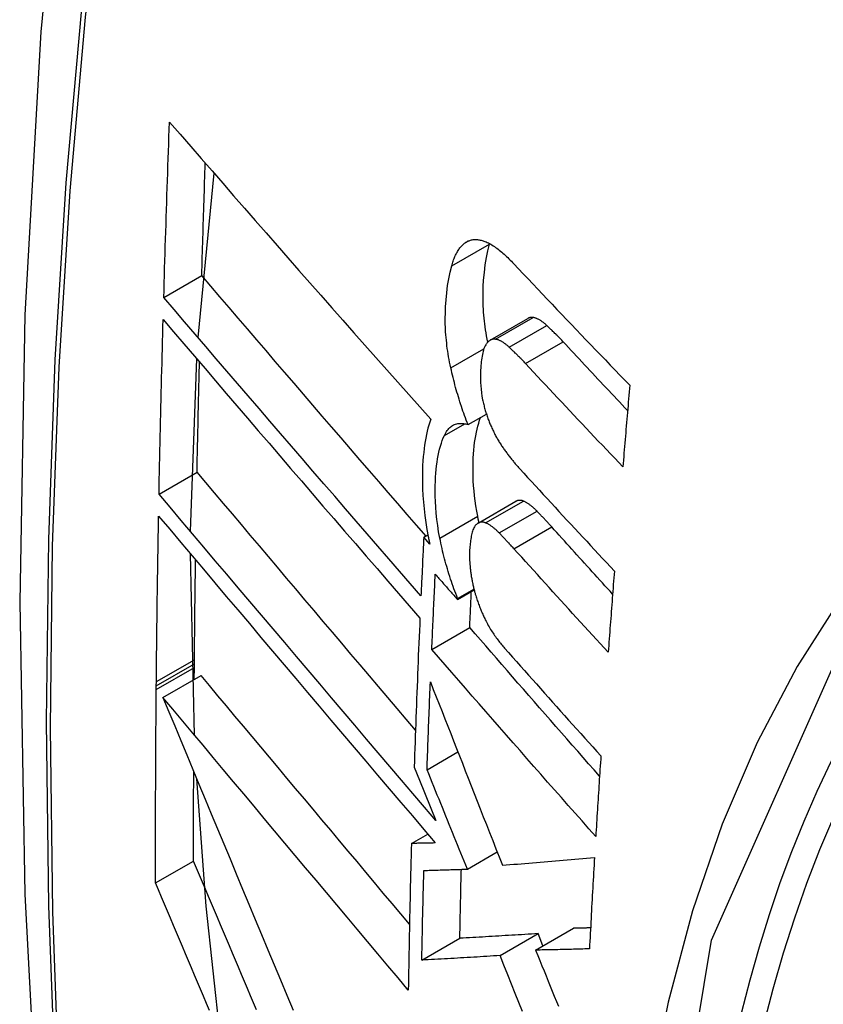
# Model space of a CAD drawing. Header units: inches. Extents: x 581 to 683, y 228 to 312.
# Tile 45 of 104: x 628.144 to 628.269, y 282.741 to 282.893. Entities that reach past the tile are written whole.
import ezdxf

# ---------------------------------------------------------------- set-up
doc = ezdxf.new("R2010")
doc.units = ezdxf.units.IN
doc.header["$MEASUREMENT"] = 0
doc.layers.add('Visible Edges(ANSI)', color=7, linetype='Continuous', lineweight=25)
doc.layers.add('Visible Tangent Edges(ANSI)', color=7, linetype='Continuous', lineweight=25)

msp = doc.modelspace()

# ---------------------------------------------------------------- linework, layer by layer
at = {"layer": 'Visible Edges(ANSI)'}
for p, q in [((628.17189, 282.844), (628.17436, 282.86946)), ((628.21702, 282.85846), (628.21705, 282.85856)), ((628.16657, 282.85021), (628.17246, 282.8536)), ((628.21712, 282.84358), (628.22296, 282.84695)), ((628.17072, 282.81397), (628.17167, 282.84069)), ((628.21372, 282.8305), (628.21656, 282.83214)), ((628.16584, 282.81974), (628.17173, 282.82314)), ((628.21527, 282.81525), (628.22113, 282.81862)), ((628.20685, 282.81304), (628.20749, 282.81341)), ((628.20778, 282.81197), (628.20685, 282.81304)), ((628.17132, 282.7824), (628.1707, 282.81049)), ((628.21208, 282.8034), (628.21466, 282.80488)), ((628.21209, 282.80357), (628.21462, 282.80503)), ((628.21208, 282.8034), (628.21209, 282.80357)), ((628.2081, 282.79566), (628.21397, 282.79905)), ((628.17131, 282.79341), (628.17132, 282.79407)), ((628.17131, 282.79285), (628.17131, 282.79341)), ((628.16644, 282.78822), (628.17234, 282.79162)), ((628.17129, 282.79102), (628.17131, 282.79285)), ((628.16541, 282.79002), (628.16542, 282.79068)), ((628.16541, 282.78945), (628.16541, 282.79002)), ((628.20736, 282.77703), (628.21214, 282.77978)), ((628.20536, 282.77744), (628.20619, 282.77541)), ((628.20619, 282.77541), (628.20873, 282.76915)), ((628.20494, 282.7656), (628.20747, 282.76705)), ((628.21361, 282.76162), (628.21823, 282.76428)), ((628.16531, 282.75948), (628.1712, 282.76288)), ((628.22418, 282.74907), (628.23007, 282.75246)), ((628.20655, 282.74752), (628.21244, 282.75091)), ((628.21867, 282.74823), (628.22456, 282.75162)), ((628.22532, 282.74972), (628.22456, 282.75162))]:
    msp.add_line(p, q, dxfattribs=at)
at = {"layer": 'Visible Edges(ANSI)', "flags": 128}
for points in [[(628.19827, 283.13552), (628.18543, 283.09741), (628.17438, 283.05818), (628.16508, 283.01789), (628.15753, 282.97662), (628.15169, 282.93443), (628.14754, 282.89138), (628.14507, 282.84754), (628.14425, 282.80297), (628.14506, 282.75772), (628.14749, 282.71187), (628.15151, 282.66547), (628.15711, 282.6186), (628.16425, 282.57131), (628.17293, 282.52367), (628.18312, 282.47576), (628.1948, 282.42764)], [(628.16657, 282.85021), (628.16661, 282.85135), (628.16664, 282.85248), (628.16667, 282.85361), (628.16671, 282.85474), (628.16674, 282.85587), (628.16678, 282.857), (628.16681, 282.85813), (628.16685, 282.85926), (628.16688, 282.86039), (628.16692, 282.86153), (628.16696, 282.86266), (628.16699, 282.86379), (628.16703, 282.86492), (628.16707, 282.86606), (628.1671, 282.86719), (628.16714, 282.86832), (628.16718, 282.86945), (628.16722, 282.87059), (628.16726, 282.87172), (628.1673, 282.87285), (628.16734, 282.87399), (628.16738, 282.87512), (628.16742, 282.87626), (628.16746, 282.87739)], [(628.16746, 282.87739), (628.1691, 282.87551), (628.17074, 282.87361), (628.17239, 282.87172), (628.17405, 282.86981), (628.17571, 282.8679), (628.17738, 282.86598), (628.17906, 282.86406), (628.18074, 282.86214), (628.18243, 282.86021), (628.18412, 282.85828), (628.18581, 282.85635), (628.18751, 282.85441), (628.1892, 282.85248), (628.19091, 282.85055), (628.19261, 282.84861), (628.19431, 282.84668), (628.19602, 282.84475), (628.19772, 282.84282), (628.19943, 282.8409), (628.20113, 282.83898), (628.20283, 282.83706), (628.20453, 282.83515), (628.20623, 282.83324), (628.20793, 282.83134)], [(628.17246, 282.8536), (628.17248, 282.85433), (628.1725, 282.85505), (628.17252, 282.85578), (628.17254, 282.8565), (628.17256, 282.85723), (628.17259, 282.85795), (628.17261, 282.85868), (628.17263, 282.8594), (628.17265, 282.86013), (628.17267, 282.86086), (628.1727, 282.86158), (628.17272, 282.86231), (628.17274, 282.86303), (628.17276, 282.86376), (628.17279, 282.86448), (628.17281, 282.86521), (628.17283, 282.86593), (628.17286, 282.86666), (628.17288, 282.86739), (628.1729, 282.86811), (628.17293, 282.86884), (628.17295, 282.86957), (628.17297, 282.87029), (628.173, 282.87102)], [(628.21315, 282.85861), (628.21326, 282.8587), (628.21338, 282.85877), (628.2135, 282.85884), (628.21362, 282.85891), (628.21374, 282.85896), (628.21386, 282.85901), (628.21399, 282.85906), (628.21411, 282.85909), (628.21424, 282.85913), (628.21437, 282.85915), (628.2145, 282.85917), (628.21464, 282.85918), (628.21477, 282.85919), (628.21491, 282.85919), (628.21504, 282.85918), (628.21518, 282.85917), (628.21532, 282.85915), (628.21546, 282.85913), (628.2156, 282.8591), (628.21575, 282.85907), (628.21589, 282.85903), (628.21603, 282.85899), (628.21618, 282.85894), (628.21632, 282.85889)], [(628.21632, 282.85889), (628.2165, 282.85882), (628.21668, 282.85874), (628.21687, 282.85865), (628.21705, 282.85855), (628.21724, 282.85845), (628.21742, 282.85834), (628.21761, 282.85822), (628.21779, 282.8581), (628.21798, 282.85797), (628.21817, 282.85783), (628.21836, 282.85769), (628.21855, 282.85755), (628.21874, 282.85739), (628.21893, 282.85724), (628.21912, 282.85707), (628.2193, 282.85691), (628.21949, 282.85673), (628.21968, 282.85656), (628.21987, 282.85638), (628.22005, 282.8562), (628.22024, 282.85601), (628.22043, 282.85582), (628.22061, 282.85563), (628.22079, 282.85544)], [(628.21118, 282.85509), (628.21123, 282.85529), (628.21129, 282.85549), (628.21135, 282.85568), (628.21142, 282.85586), (628.21148, 282.85605), (628.21155, 282.85623), (628.21162, 282.8564), (628.21169, 282.85657), (628.21177, 282.85674), (628.21185, 282.8569), (628.21192, 282.85705), (628.21201, 282.8572), (628.21209, 282.85735), (628.21217, 282.85749), (628.21226, 282.85763), (628.21235, 282.85776), (628.21244, 282.85788), (628.21254, 282.858), (628.21263, 282.85812), (628.21273, 282.85823), (628.21283, 282.85833), (628.21294, 282.85843), (628.21304, 282.85852), (628.21315, 282.85861)], [(628.21676, 282.84329), (628.21667, 282.84377), (628.21658, 282.84424), (628.2165, 282.84471), (628.21643, 282.84517), (628.21636, 282.84564), (628.2163, 282.8461), (628.21624, 282.84656), (628.21619, 282.84702), (628.21615, 282.84748), (628.21612, 282.84794), (628.21609, 282.8484), (628.21606, 282.84885), (628.21605, 282.8493), (628.21603, 282.84974), (628.21603, 282.85018), (628.21603, 282.85061), (628.21604, 282.85112), (628.21607, 282.85189), (628.21613, 282.85291), (628.21624, 282.8541), (628.21638, 282.85526), (628.21655, 282.85638), (628.21677, 282.85745), (628.21702, 282.85846)], [(628.21104, 282.83932), (628.21095, 282.83975), (628.21086, 282.84018), (628.21078, 282.84061), (628.2107, 282.84103), (628.21063, 282.84146), (628.21056, 282.84188), (628.2105, 282.84231), (628.21045, 282.84273), (628.2104, 282.84315), (628.21035, 282.84358), (628.21031, 282.844), (628.21028, 282.84441), (628.21024, 282.84489), (628.21021, 282.84548), (628.21019, 282.84616), (628.21019, 282.84695), (628.2102, 282.84782), (628.21024, 282.84878), (628.21031, 282.84982), (628.21041, 282.85094), (628.21055, 282.85205), (628.21073, 282.85311), (628.21093, 282.85413), (628.21118, 282.85509)], [(628.22079, 282.85544), (628.22153, 282.85465), (628.22227, 282.85387), (628.22301, 282.85308), (628.22376, 282.8523), (628.2245, 282.85151), (628.22524, 282.85073), (628.22599, 282.84994), (628.22673, 282.84915), (628.22748, 282.84837), (628.22822, 282.84758), (628.22897, 282.8468), (628.22972, 282.84601), (628.23047, 282.84523), (628.23122, 282.84444), (628.23197, 282.84366), (628.23273, 282.84287), (628.23348, 282.84209), (628.23423, 282.8413), (628.23499, 282.84052), (628.23574, 282.83974), (628.2365, 282.83895), (628.23725, 282.83817), (628.23801, 282.83739), (628.23877, 282.83661)], [(628.2072, 282.81324), (628.20574, 282.81492), (628.20428, 282.8166), (628.20282, 282.81829), (628.20135, 282.81998), (628.19989, 282.82167), (628.19843, 282.82336), (628.19696, 282.82506), (628.1955, 282.82676), (628.19404, 282.82845), (628.19258, 282.83015), (628.19112, 282.83184), (628.18966, 282.83354), (628.1882, 282.83523), (628.18675, 282.83692), (628.1853, 282.83861), (628.18385, 282.8403), (628.18241, 282.84198), (628.18097, 282.84365), (628.17954, 282.84533), (628.17811, 282.84699), (628.17669, 282.84866), (628.17527, 282.85031), (628.17386, 282.85196), (628.17246, 282.8536)], [(628.20642, 282.80399), (628.20476, 282.8059), (628.20309, 282.80781), (628.20142, 282.80973), (628.19975, 282.81166), (628.19808, 282.81359), (628.1964, 282.81552), (628.19473, 282.81746), (628.19305, 282.8194), (628.19137, 282.82134), (628.18969, 282.82329), (628.18801, 282.82523), (628.18634, 282.82718), (628.18467, 282.82912), (628.183, 282.83106), (628.18133, 282.833), (628.17967, 282.83494), (628.17801, 282.83687), (628.17635, 282.83879), (628.17471, 282.84072), (628.17307, 282.84263), (628.17143, 282.84454), (628.1698, 282.84644), (628.16818, 282.84833), (628.16657, 282.85021)], [(628.16584, 282.81974), (628.16586, 282.82087), (628.16588, 282.82199), (628.16591, 282.82312), (628.16593, 282.82424), (628.16595, 282.82537), (628.16598, 282.82649), (628.166, 282.82762), (628.16603, 282.82874), (628.16605, 282.82987), (628.16608, 282.831), (628.1661, 282.83212), (628.16613, 282.83325), (628.16616, 282.83437), (628.16618, 282.8355), (628.16621, 282.83663), (628.16624, 282.83776), (628.16627, 282.83888), (628.1663, 282.84001), (628.16633, 282.84114), (628.16636, 282.84226), (628.16639, 282.84339), (628.16642, 282.84452), (628.16645, 282.84565), (628.16648, 282.84678)], [(628.16648, 282.84678), (628.16809, 282.84489), (628.1697, 282.843), (628.17133, 282.8411), (628.17296, 282.83919), (628.1746, 282.83727), (628.17624, 282.83535), (628.1779, 282.83342), (628.17955, 282.83149), (628.18121, 282.82955), (628.18288, 282.82761), (628.18455, 282.82567), (628.18622, 282.82372), (628.18789, 282.82178), (628.18956, 282.81983), (628.19124, 282.81789), (628.19292, 282.81594), (628.19459, 282.814), (628.19627, 282.81206), (628.19794, 282.81012), (628.19961, 282.80819), (628.20128, 282.80626), (628.20294, 282.80434), (628.20461, 282.80243), (628.20626, 282.80052)], [(628.22382, 282.8471), (628.22378, 282.8471), (628.22375, 282.84711), (628.22371, 282.84711), (628.22367, 282.84711), (628.22363, 282.84711), (628.2236, 282.84711), (628.22356, 282.84711), (628.22352, 282.84711), (628.22349, 282.84711), (628.22345, 282.84711), (628.22341, 282.8471), (628.22338, 282.8471), (628.22334, 282.84709), (628.22331, 282.84708), (628.22327, 282.84707), (628.22323, 282.84706), (628.2232, 282.84705), (628.22317, 282.84704), (628.22313, 282.84703), (628.2231, 282.84701), (628.22306, 282.847), (628.22303, 282.84698), (628.223, 282.84696), (628.22296, 282.84695)], [(628.22592, 282.84586), (628.22584, 282.84594), (628.22575, 282.84602), (628.22566, 282.8461), (628.22557, 282.84617), (628.22548, 282.84625), (628.22539, 282.84632), (628.2253, 282.84638), (628.22521, 282.84645), (628.22513, 282.84651), (628.22504, 282.84657), (628.22495, 282.84663), (628.22486, 282.84668), (628.22477, 282.84674), (628.22468, 282.84679), (628.2246, 282.84683), (628.22451, 282.84687), (628.22442, 282.84691), (628.22433, 282.84695), (628.22425, 282.84698), (628.22416, 282.84701), (628.22408, 282.84704), (628.22399, 282.84706), (628.22391, 282.84708), (628.22382, 282.8471)], [(628.22844, 282.84335), (628.22833, 282.84346), (628.22823, 282.84357), (628.22812, 282.84368), (628.22802, 282.84379), (628.22792, 282.8439), (628.22781, 282.84401), (628.22771, 282.84412), (628.2276, 282.84423), (628.2275, 282.84433), (628.22739, 282.84444), (628.22729, 282.84455), (628.22718, 282.84465), (628.22708, 282.84476), (628.22697, 282.84486), (628.22687, 282.84496), (628.22676, 282.84507), (628.22666, 282.84517), (628.22655, 282.84527), (628.22645, 282.84537), (628.22634, 282.84547), (628.22624, 282.84557), (628.22613, 282.84567), (628.22603, 282.84577), (628.22592, 282.84586)], [(628.21798, 282.84373), (628.21791, 282.84374), (628.21783, 282.84375), (628.21776, 282.84375), (628.21769, 282.84375), (628.21761, 282.84374), (628.21754, 282.84373), (628.21747, 282.84372), (628.2174, 282.8437), (628.21734, 282.84368), (628.21727, 282.84365), (628.2172, 282.84362), (628.21714, 282.84359), (628.21707, 282.84355), (628.21701, 282.84351), (628.21695, 282.84346), (628.21689, 282.84341), (628.21683, 282.84336), (628.21677, 282.8433), (628.21672, 282.84324), (628.21666, 282.84318), (628.21661, 282.84311), (628.21655, 282.84304), (628.2165, 282.84296), (628.21645, 282.84289)], [(628.22009, 282.8425), (628.22, 282.84258), (628.21991, 282.84266), (628.21982, 282.84274), (628.21973, 282.84281), (628.21964, 282.84288), (628.21955, 282.84295), (628.21946, 282.84302), (628.21937, 282.84309), (628.21929, 282.84315), (628.2192, 282.84321), (628.21911, 282.84327), (628.21902, 282.84332), (628.21893, 282.84337), (628.21884, 282.84342), (628.21876, 282.84347), (628.21867, 282.84351), (628.21858, 282.84355), (628.21849, 282.84359), (628.21841, 282.84362), (628.21832, 282.84365), (628.21824, 282.84368), (628.21815, 282.8437), (628.21807, 282.84372), (628.21798, 282.84373)], [(628.21645, 282.84289), (628.21636, 282.84271), (628.21627, 282.84252), (628.21618, 282.84231), (628.21611, 282.84209), (628.21604, 282.84185), (628.21598, 282.84161), (628.21593, 282.84135), (628.21588, 282.84109), (628.21583, 282.84082), (628.21579, 282.84055), (628.21576, 282.84026), (628.21573, 282.83998), (628.2157, 282.83967), (628.21568, 282.83933), (628.21565, 282.83893), (628.21563, 282.83851), (628.21563, 282.83804), (628.21563, 282.83755), (628.21564, 282.83704), (628.21567, 282.83651), (628.21572, 282.83598), (628.21579, 282.83544), (628.21587, 282.8349), (628.21597, 282.83436)], [(628.2226, 282.83999), (628.2225, 282.8401), (628.22239, 282.84021), (628.22229, 282.84032), (628.22218, 282.84043), (628.22208, 282.84054), (628.22197, 282.84065), (628.22187, 282.84076), (628.22176, 282.84086), (628.22166, 282.84097), (628.22155, 282.84108), (628.22145, 282.84118), (628.22135, 282.84129), (628.22124, 282.8414), (628.22114, 282.8415), (628.22103, 282.8416), (628.22093, 282.84171), (628.22082, 282.84181), (628.22072, 282.84191), (628.22061, 282.84201), (628.22051, 282.84211), (628.2204, 282.84221), (628.2203, 282.84231), (628.22019, 282.8424), (628.22009, 282.8425)], [(628.23843, 282.83268), (628.23801, 282.83313), (628.23759, 282.83357), (628.23717, 282.83401), (628.23676, 282.83446), (628.23634, 282.8349), (628.23592, 282.83535), (628.2355, 282.83579), (628.23508, 282.83624), (628.23467, 282.83668), (628.23425, 282.83712), (628.23383, 282.83757), (628.23341, 282.83801), (628.233, 282.83846), (628.23258, 282.8389), (628.23217, 282.83935), (628.23175, 282.83979), (628.23134, 282.84024), (628.23092, 282.84068), (628.23051, 282.84113), (628.23009, 282.84157), (628.22968, 282.84201), (628.22926, 282.84246), (628.22885, 282.8429), (628.22844, 282.84335)], [(628.17173, 282.82314), (628.17175, 282.82385), (628.17176, 282.82456), (628.17177, 282.82527), (628.17179, 282.82598), (628.1718, 282.82669), (628.17182, 282.8274), (628.17183, 282.82811), (628.17185, 282.82882), (628.17186, 282.82953), (628.17188, 282.83024), (628.17189, 282.83095), (628.17191, 282.83166), (628.17192, 282.83237), (628.17194, 282.83308), (628.17195, 282.83379), (628.17197, 282.8345), (628.17199, 282.83521), (628.172, 282.83592), (628.17202, 282.83663), (628.17204, 282.83734), (628.17205, 282.83806), (628.17207, 282.83877), (628.17209, 282.83948), (628.1721, 282.84019)], [(628.21372, 282.8305), (628.21358, 282.83085), (628.21344, 282.8312), (628.21331, 282.83155), (628.21318, 282.8319), (628.21305, 282.83226), (628.21292, 282.83261), (628.2128, 282.83297), (628.21268, 282.83333), (628.21256, 282.8337), (628.21244, 282.83406), (628.21233, 282.83443), (628.21222, 282.8348), (628.21211, 282.83517), (628.212, 282.83554), (628.21189, 282.83591), (628.21179, 282.83628), (628.21169, 282.83666), (628.21159, 282.83703), (628.2115, 282.83741), (628.2114, 282.83779), (628.21131, 282.83817), (628.21122, 282.83855), (628.21113, 282.83893), (628.21104, 282.83932)], [(628.2377, 282.82397), (628.23706, 282.82463), (628.23643, 282.8253), (628.23579, 282.82596), (628.23516, 282.82663), (628.23453, 282.8273), (628.23389, 282.82796), (628.23326, 282.82863), (628.23263, 282.8293), (628.232, 282.82996), (628.23137, 282.83063), (628.23074, 282.8313), (628.23011, 282.83197), (628.22948, 282.83264), (628.22885, 282.8333), (628.22822, 282.83397), (628.22759, 282.83464), (628.22697, 282.83531), (628.22634, 282.83598), (628.22572, 282.83665), (628.22509, 282.83731), (628.22447, 282.83798), (628.22384, 282.83865), (628.22322, 282.83932), (628.2226, 282.83999)], [(628.23877, 282.83661), (628.23872, 282.83608), (628.23868, 282.83556), (628.23863, 282.83503), (628.23859, 282.8345), (628.23854, 282.83398), (628.2385, 282.83345), (628.23845, 282.83292), (628.23841, 282.83239), (628.23836, 282.83187), (628.23832, 282.83134), (628.23827, 282.83081), (628.23823, 282.83029), (628.23818, 282.82976), (628.23814, 282.82923), (628.23809, 282.82871), (628.23805, 282.82818), (628.23801, 282.82765), (628.23796, 282.82713), (628.23792, 282.8266), (628.23787, 282.82607), (628.23783, 282.82555), (628.23778, 282.82502), (628.23774, 282.82449), (628.2377, 282.82397)], [(628.21597, 282.83436), (628.21601, 282.83417), (628.21605, 282.83399), (628.2161, 282.8338), (628.21614, 282.83362), (628.21619, 282.83344), (628.21623, 282.83325), (628.21628, 282.83307), (628.21633, 282.83289), (628.21638, 282.83271), (628.21644, 282.83253), (628.21649, 282.83235), (628.21655, 282.83217), (628.2166, 282.832), (628.21666, 282.83182), (628.21672, 282.83165), (628.21679, 282.83147), (628.21685, 282.8313), (628.21691, 282.83113), (628.21698, 282.83096), (628.21704, 282.8308), (628.21711, 282.83063), (628.21718, 282.83047), (628.21725, 282.83031), (628.21732, 282.83014)], [(628.20793, 282.83134), (628.20777, 282.8309), (628.20763, 282.83044), (628.2075, 282.82996), (628.20738, 282.82947), (628.20726, 282.82896), (628.20716, 282.82843), (628.20706, 282.82789), (628.20698, 282.82734), (628.2069, 282.82678), (628.20684, 282.8262), (628.20678, 282.82559), (628.20673, 282.82491), (628.20668, 282.82416), (628.20665, 282.82334), (628.20664, 282.82247), (628.20664, 282.82154), (628.20667, 282.82055), (628.20672, 282.81953), (628.20679, 282.8185), (628.20689, 282.81745), (628.20701, 282.8164), (628.20716, 282.81534), (628.20733, 282.81427), (628.20753, 282.81319)], [(628.21521, 282.81631), (628.21506, 282.81711), (628.21493, 282.81791), (628.21482, 282.81869), (628.21472, 282.81947), (628.21464, 282.82025), (628.21458, 282.82101), (628.21453, 282.82177), (628.2145, 282.82252), (628.21448, 282.82326), (628.21449, 282.82398), (628.2145, 282.82467), (628.21453, 282.82533), (628.21456, 282.82597), (628.21461, 282.82657), (628.21467, 282.82715), (628.21473, 282.82771), (628.21481, 282.82826), (628.2149, 282.82879), (628.215, 282.82931), (628.21511, 282.82981), (628.21523, 282.83029), (628.21536, 282.83075), (628.2155, 282.8312), (628.21566, 282.83162)], [(628.21005, 282.82883), (628.21015, 282.82905), (628.21026, 282.82925), (628.21038, 282.82943), (628.2105, 282.82961), (628.21062, 282.82977), (628.21075, 282.82992), (628.21089, 282.83005), (628.21103, 282.83017), (628.21117, 282.83028), (628.21132, 282.83038), (628.21147, 282.83046), (628.21163, 282.83053), (628.21179, 282.83059), (628.21195, 282.83064), (628.21212, 282.83067), (628.21229, 282.83069), (628.21246, 282.8307), (628.21264, 282.8307), (628.21281, 282.83069), (628.21299, 282.83067), (628.21317, 282.83065), (628.21335, 282.83061), (628.21353, 282.83056), (628.21372, 282.8305)], [(628.21732, 282.83014), (628.2174, 282.82997), (628.21748, 282.82981), (628.21756, 282.82964), (628.21763, 282.82948), (628.21771, 282.82931), (628.2178, 282.82915), (628.21788, 282.82899), (628.21796, 282.82884), (628.21804, 282.82868), (628.21813, 282.82853), (628.21821, 282.82838), (628.2183, 282.82823), (628.21838, 282.82809), (628.21847, 282.82794), (628.21855, 282.8278), (628.21864, 282.82766), (628.21873, 282.82752), (628.21882, 282.82738), (628.21891, 282.82724), (628.219, 282.82711), (628.21909, 282.82698), (628.21918, 282.82685), (628.21927, 282.82672), (628.21936, 282.82659)], [(628.20934, 282.81293), (628.20916, 282.8139), (628.20901, 282.81487), (628.20888, 282.81582), (628.20878, 282.81677), (628.20871, 282.8177), (628.20866, 282.81859), (628.20863, 282.81944), (628.20862, 282.82025), (628.20863, 282.82101), (628.20865, 282.82172), (628.20869, 282.82238), (628.20873, 282.823), (628.20878, 282.82357), (628.20885, 282.82412), (628.20892, 282.82467), (628.209, 282.8252), (628.20909, 282.82572), (628.2092, 282.82622), (628.20931, 282.8267), (628.20944, 282.82717), (628.20958, 282.82761), (628.20972, 282.82804), (628.20988, 282.82845), (628.21005, 282.82883)], [(628.21936, 282.82659), (628.21946, 282.82646), (628.21955, 282.82632), (628.21965, 282.82619), (628.21975, 282.82606), (628.21985, 282.82593), (628.21994, 282.8258), (628.22004, 282.82567), (628.22014, 282.82555), (628.22024, 282.82542), (628.22034, 282.8253), (628.22044, 282.82517), (628.22054, 282.82505), (628.22064, 282.82493), (628.22073, 282.82481), (628.22083, 282.82469), (628.22093, 282.82457), (628.22103, 282.82445), (628.22113, 282.82433), (628.22123, 282.82422), (628.22133, 282.8241), (628.22143, 282.82399), (628.22153, 282.82388), (628.22163, 282.82377), (628.22173, 282.82366)], [(628.22173, 282.82366), (628.22234, 282.823), (628.22294, 282.82233), (628.22355, 282.82167), (628.22415, 282.82101), (628.22476, 282.82035), (628.22537, 282.81969), (628.22598, 282.81903), (628.22659, 282.81837), (628.22719, 282.81771), (628.2278, 282.81705), (628.22841, 282.81638), (628.22902, 282.81572), (628.22964, 282.81506), (628.23025, 282.8144), (628.23086, 282.81374), (628.23147, 282.81308), (628.23209, 282.81242), (628.2327, 282.81176), (628.23331, 282.8111), (628.23393, 282.81044), (628.23454, 282.80978), (628.23516, 282.80912), (628.23577, 282.80846), (628.23639, 282.8078)], [(628.20556, 282.78318), (628.20414, 282.78485), (628.20271, 282.78653), (628.20129, 282.78821), (628.19986, 282.7899), (628.19843, 282.79158), (628.197, 282.79327), (628.19557, 282.79495), (628.19414, 282.79664), (628.19271, 282.79833), (628.19128, 282.80001), (628.18986, 282.80169), (628.18844, 282.80337), (628.18702, 282.80505), (628.1856, 282.80672), (628.18419, 282.80839), (628.18278, 282.81006), (628.18138, 282.81172), (628.17998, 282.81337), (628.17859, 282.81502), (628.17721, 282.81666), (628.17583, 282.81829), (628.17445, 282.81991), (628.17309, 282.82153), (628.17173, 282.82314)], [(628.20873, 282.76915), (628.20696, 282.77123), (628.20517, 282.77332), (628.20338, 282.77543), (628.20159, 282.77754), (628.19979, 282.77966), (628.19798, 282.78178), (628.19617, 282.78391), (628.19436, 282.78604), (628.19255, 282.78818), (628.19074, 282.79031), (628.18892, 282.79245), (628.18711, 282.79459), (628.18531, 282.79672), (628.1835, 282.79885), (628.1817, 282.80098), (628.17991, 282.8031), (628.17812, 282.80521), (628.17633, 282.80732), (628.17456, 282.80942), (628.1728, 282.81151), (628.17104, 282.81359), (628.16929, 282.81565), (628.16756, 282.81771), (628.16584, 282.81974)], [(628.22228, 282.81865), (628.22223, 282.81867), (628.22218, 282.81869), (628.22213, 282.81871), (628.22208, 282.81872), (628.22203, 282.81873), (628.22197, 282.81874), (628.22192, 282.81875), (628.22187, 282.81876), (628.22182, 282.81877), (628.22178, 282.81877), (628.22173, 282.81877), (628.22168, 282.81877), (628.22163, 282.81877), (628.22158, 282.81877), (628.22153, 282.81876), (628.22149, 282.81875), (628.22144, 282.81874), (628.2214, 282.81873), (628.22135, 282.81872), (628.22131, 282.8187), (628.22126, 282.81868), (628.22122, 282.81866), (628.22117, 282.81864), (628.22113, 282.81862)], [(628.2244, 282.81709), (628.22431, 282.81718), (628.22422, 282.81727), (628.22413, 282.81735), (628.22404, 282.81744), (628.22395, 282.81752), (628.22386, 282.8176), (628.22378, 282.81768), (628.22369, 282.81776), (628.2236, 282.81783), (628.22351, 282.8179), (628.22342, 282.81797), (628.22333, 282.81804), (628.22324, 282.8181), (628.22316, 282.81817), (628.22307, 282.81823), (628.22298, 282.81828), (628.22289, 282.81834), (628.2228, 282.81839), (628.22272, 282.81844), (628.22263, 282.81849), (628.22254, 282.81853), (628.22246, 282.81857), (628.22237, 282.81861), (628.22228, 282.81865)], [(628.16542, 282.79068), (628.16543, 282.79175), (628.16544, 282.79281), (628.16545, 282.79388), (628.16546, 282.79495), (628.16548, 282.79601), (628.16549, 282.79708), (628.1655, 282.79815), (628.16551, 282.79922), (628.16553, 282.80029), (628.16554, 282.80136), (628.16556, 282.80242), (628.16557, 282.80349), (628.16558, 282.80456), (628.1656, 282.80563), (628.16562, 282.8067), (628.16563, 282.80777), (628.16565, 282.80884), (628.16567, 282.80991), (628.16568, 282.81098), (628.1657, 282.81204), (628.16572, 282.81311), (628.16574, 282.81418), (628.16576, 282.81525), (628.16578, 282.81633)], [(628.16578, 282.81633), (628.1675, 282.81429), (628.16923, 282.81223), (628.17097, 282.81017), (628.17273, 282.80809), (628.17449, 282.806), (628.17626, 282.80389), (628.17805, 282.80179), (628.17983, 282.79967), (628.18163, 282.79754), (628.18343, 282.79542), (628.18523, 282.79328), (628.18704, 282.79115), (628.18885, 282.78901), (628.19066, 282.78687), (628.19247, 282.78473), (628.19428, 282.78259), (628.19609, 282.78046), (628.1979, 282.77833), (628.1997, 282.7762), (628.2015, 282.77408), (628.2033, 282.77197), (628.20509, 282.76986), (628.20687, 282.76776), (628.20864, 282.76568)], [(628.21541, 282.81532), (628.2154, 282.81536), (628.21539, 282.81541), (628.21538, 282.81545), (628.21537, 282.81549), (628.21536, 282.81553), (628.21536, 282.81557), (628.21535, 282.81561), (628.21534, 282.81565), (628.21533, 282.81569), (628.21532, 282.81573), (628.21531, 282.81578), (628.2153, 282.81582), (628.2153, 282.81586), (628.21529, 282.8159), (628.21528, 282.81594), (628.21527, 282.81598), (628.21526, 282.81602), (628.21525, 282.81606), (628.21525, 282.8161), (628.21524, 282.81615), (628.21523, 282.81619), (628.21522, 282.81623), (628.21521, 282.81627), (628.21521, 282.81631)], [(628.22668, 282.81465), (628.22658, 282.81475), (628.22649, 282.81486), (628.22639, 282.81496), (628.2263, 282.81507), (628.2262, 282.81517), (628.22611, 282.81527), (628.22601, 282.81538), (628.22592, 282.81548), (628.22582, 282.81558), (628.22573, 282.81568), (628.22563, 282.81579), (628.22554, 282.81589), (628.22544, 282.81599), (628.22535, 282.81609), (628.22525, 282.81619), (628.22516, 282.81629), (628.22506, 282.81639), (628.22497, 282.81649), (628.22487, 282.81659), (628.22478, 282.81669), (628.22468, 282.81679), (628.22459, 282.81689), (628.22449, 282.81699), (628.2244, 282.81709)], [(628.21478, 282.81478), (628.21469, 282.81466), (628.21461, 282.81451), (628.21454, 282.81436), (628.21447, 282.81419), (628.21441, 282.81401), (628.21435, 282.81382), (628.2143, 282.81362), (628.21425, 282.81342), (628.21421, 282.81321), (628.21417, 282.81299), (628.21413, 282.81277), (628.2141, 282.81254), (628.21407, 282.81231), (628.21404, 282.81208), (628.21402, 282.81184), (628.214, 282.8116), (628.21398, 282.81135), (628.21396, 282.8111), (628.21395, 282.81082), (628.21394, 282.81049), (628.21394, 282.8101), (628.21396, 282.80962), (628.21399, 282.80904), (628.21405, 282.80835)], [(628.21642, 282.81528), (628.21634, 282.81531), (628.21627, 282.81533), (628.21619, 282.81535), (628.21611, 282.81537), (628.21603, 282.81539), (628.21596, 282.81539), (628.21588, 282.8154), (628.21581, 282.8154), (628.21573, 282.81539), (628.21566, 282.81539), (628.21559, 282.81537), (628.21552, 282.81535), (628.21545, 282.81533), (628.21538, 282.8153), (628.21531, 282.81527), (628.21525, 282.81523), (628.21519, 282.81519), (628.21512, 282.81515), (628.21506, 282.8151), (628.215, 282.81504), (628.21494, 282.81498), (628.21489, 282.81492), (628.21483, 282.81485), (628.21478, 282.81478)], [(628.21854, 282.81371), (628.21845, 282.81381), (628.21836, 282.81389), (628.21827, 282.81398), (628.21818, 282.81406), (628.2181, 282.81415), (628.21801, 282.81423), (628.21792, 282.81431), (628.21783, 282.81438), (628.21774, 282.81446), (628.21765, 282.81453), (628.21756, 282.8146), (628.21748, 282.81466), (628.21739, 282.81473), (628.2173, 282.81479), (628.21721, 282.81485), (628.21712, 282.81491), (628.21703, 282.81496), (628.21695, 282.81502), (628.21686, 282.81507), (628.21677, 282.81511), (628.21668, 282.81516), (628.2166, 282.8152), (628.21651, 282.81524), (628.21642, 282.81528)], [(628.23611, 282.80424), (628.23571, 282.80467), (628.23532, 282.8051), (628.23492, 282.80554), (628.23453, 282.80597), (628.23413, 282.80641), (628.23374, 282.80684), (628.23334, 282.80727), (628.23295, 282.80771), (628.23256, 282.80814), (628.23216, 282.80858), (628.23177, 282.80901), (628.23138, 282.80944), (628.23098, 282.80988), (628.23059, 282.81031), (628.2302, 282.81075), (628.22981, 282.81118), (628.22941, 282.81161), (628.22902, 282.81205), (628.22863, 282.81248), (628.22824, 282.81291), (628.22785, 282.81335), (628.22746, 282.81378), (628.22707, 282.81421), (628.22668, 282.81465)], [(628.20685, 282.81304), (628.20683, 282.81266), (628.20681, 282.81228), (628.20679, 282.8119), (628.20677, 282.81153), (628.20676, 282.81115), (628.20674, 282.81077), (628.20672, 282.8104), (628.2067, 282.81002), (628.20668, 282.80964), (628.20666, 282.80926), (628.20665, 282.80889), (628.20663, 282.80851), (628.20661, 282.80813), (628.20659, 282.80776), (628.20658, 282.80738), (628.20656, 282.807), (628.20654, 282.80663), (628.20652, 282.80625), (628.2065, 282.80587), (628.20649, 282.8055), (628.20647, 282.80512), (628.20645, 282.80474), (628.20644, 282.80437), (628.20642, 282.80399)], [(628.20753, 282.81319), (628.20754, 282.81314), (628.20755, 282.81309), (628.20756, 282.81304), (628.20757, 282.81298), (628.20758, 282.81293), (628.20759, 282.81288), (628.2076, 282.81283), (628.20761, 282.81278), (628.20762, 282.81273), (628.20763, 282.81268), (628.20764, 282.81263), (628.20766, 282.81258), (628.20767, 282.81253), (628.20768, 282.81248), (628.20769, 282.81243), (628.2077, 282.81238), (628.20771, 282.81233), (628.20772, 282.81227), (628.20773, 282.81222), (628.20774, 282.81217), (628.20775, 282.81212), (628.20776, 282.81207), (628.20777, 282.81202), (628.20778, 282.81197)], [(628.21209, 282.80357), (628.21195, 282.80394), (628.21181, 282.80431), (628.21167, 282.80468), (628.21153, 282.80506), (628.21139, 282.80544), (628.21126, 282.80582), (628.21113, 282.8062), (628.211, 282.80658), (628.21088, 282.80697), (628.21075, 282.80736), (628.21063, 282.80775), (628.21051, 282.80814), (628.2104, 282.80854), (628.21029, 282.80893), (628.21018, 282.80933), (628.21007, 282.80972), (628.20997, 282.81012), (628.20987, 282.81052), (628.20977, 282.81092), (628.20968, 282.81132), (628.20959, 282.81172), (628.2095, 282.81212), (628.20942, 282.81253), (628.20934, 282.81293)], [(628.22082, 282.81128), (628.22073, 282.81138), (628.22063, 282.81149), (628.22054, 282.81159), (628.22044, 282.81169), (628.22035, 282.8118), (628.22025, 282.8119), (628.22016, 282.812), (628.22006, 282.81211), (628.21997, 282.81221), (628.21987, 282.81231), (628.21978, 282.81241), (628.21968, 282.81252), (628.21959, 282.81262), (628.21949, 282.81272), (628.2194, 282.81282), (628.2193, 282.81292), (628.21921, 282.81302), (628.21911, 282.81312), (628.21902, 282.81322), (628.21892, 282.81332), (628.21883, 282.81342), (628.21873, 282.81352), (628.21864, 282.81362), (628.21854, 282.81371)], [(628.23543, 282.79523), (628.23481, 282.79589), (628.2342, 282.79656), (628.23359, 282.79723), (628.23298, 282.7979), (628.23236, 282.79856), (628.23175, 282.79923), (628.23114, 282.7999), (628.23053, 282.80057), (628.22992, 282.80124), (628.22931, 282.80191), (628.2287, 282.80258), (628.22809, 282.80325), (628.22748, 282.80392), (628.22687, 282.80459), (628.22627, 282.80526), (628.22566, 282.80592), (628.22505, 282.80659), (628.22445, 282.80726), (628.22384, 282.80793), (628.22323, 282.8086), (628.22263, 282.80927), (628.22203, 282.80994), (628.22142, 282.81061), (628.22082, 282.81128)], [(628.17132, 282.79407), (628.17132, 282.79472), (628.17133, 282.79536), (628.17134, 282.796), (628.17134, 282.79665), (628.17135, 282.79729), (628.17136, 282.79794), (628.17136, 282.79858), (628.17137, 282.79922), (628.17138, 282.79987), (628.17139, 282.80051), (628.17139, 282.80116), (628.1714, 282.8018), (628.17141, 282.80244), (628.17142, 282.80309), (628.17142, 282.80373), (628.17143, 282.80438), (628.17144, 282.80502), (628.17145, 282.80567), (628.17146, 282.80631), (628.17147, 282.80696), (628.17148, 282.8076), (628.17148, 282.80825), (628.17149, 282.80889), (628.1715, 282.80954)], [(628.21405, 282.80835), (628.21406, 282.8082), (628.21407, 282.80804), (628.21409, 282.80789), (628.21411, 282.80773), (628.21413, 282.80758), (628.21415, 282.80742), (628.21417, 282.80727), (628.2142, 282.80711), (628.21422, 282.80696), (628.21425, 282.8068), (628.21428, 282.80664), (628.2143, 282.80649), (628.21433, 282.80633), (628.21437, 282.80617), (628.2144, 282.80601), (628.21443, 282.80586), (628.21447, 282.8057), (628.2145, 282.80554), (628.21454, 282.80538), (628.21458, 282.80523), (628.21461, 282.80507), (628.21465, 282.80491), (628.21469, 282.80476), (628.21473, 282.8046)], [(628.2081, 282.79566), (628.20812, 282.79615), (628.20814, 282.79663), (628.20816, 282.79712), (628.20818, 282.7976), (628.20821, 282.79809), (628.20823, 282.79857), (628.20825, 282.79906), (628.20827, 282.79954), (628.20829, 282.80003), (628.20832, 282.80052), (628.20834, 282.801), (628.20836, 282.80149), (628.20838, 282.80197), (628.20841, 282.80246), (628.20843, 282.80294), (628.20845, 282.80343), (628.20848, 282.80392), (628.2085, 282.8044), (628.20852, 282.80489), (628.20855, 282.80537), (628.20857, 282.80586), (628.20859, 282.80635), (628.20862, 282.80683), (628.20864, 282.80732)], [(628.20864, 282.80732), (628.20878, 282.80716), (628.20893, 282.80699), (628.20907, 282.80683), (628.20921, 282.80667), (628.20936, 282.8065), (628.2095, 282.80634), (628.20964, 282.80618), (628.20979, 282.80601), (628.20993, 282.80585), (628.21007, 282.80569), (628.21022, 282.80552), (628.21036, 282.80536), (628.2105, 282.80519), (628.21065, 282.80503), (628.21079, 282.80487), (628.21093, 282.8047), (628.21108, 282.80454), (628.21122, 282.80438), (628.21136, 282.80421), (628.21151, 282.80405), (628.21165, 282.80389), (628.2118, 282.80372), (628.21194, 282.80356), (628.21208, 282.8034)], [(628.23639, 282.8078), (628.23635, 282.80728), (628.2363, 282.80675), (628.23626, 282.80623), (628.23622, 282.80571), (628.23618, 282.80518), (628.23614, 282.80466), (628.2361, 282.80413), (628.23606, 282.80361), (628.23602, 282.80309), (628.23598, 282.80256), (628.23594, 282.80204), (628.2359, 282.80151), (628.23586, 282.80099), (628.23582, 282.80047), (628.23578, 282.79994), (628.23574, 282.79942), (628.2357, 282.79889), (628.23566, 282.79837), (628.23562, 282.79785), (628.23558, 282.79732), (628.23554, 282.7968), (628.2355, 282.79627), (628.23547, 282.79575), (628.23543, 282.79523)], [(628.21397, 282.79905), (628.21398, 282.79928), (628.21399, 282.79951), (628.214, 282.79974), (628.21401, 282.79998), (628.21402, 282.80021), (628.21404, 282.80044), (628.21405, 282.80067), (628.21406, 282.80091), (628.21407, 282.80114), (628.21408, 282.80137), (628.21409, 282.8016), (628.2141, 282.80184), (628.21411, 282.80207), (628.21412, 282.8023), (628.21413, 282.80254), (628.21414, 282.80277), (628.21415, 282.803), (628.21416, 282.80323), (628.21417, 282.80347), (628.21418, 282.8037), (628.21419, 282.80393), (628.2142, 282.80416), (628.21421, 282.8044), (628.21422, 282.80463)], [(628.21473, 282.8046), (628.21479, 282.80441), (628.21484, 282.80421), (628.2149, 282.80402), (628.21496, 282.80383), (628.21502, 282.80364), (628.21508, 282.80345), (628.21514, 282.80326), (628.21521, 282.80307), (628.21527, 282.80289), (628.21534, 282.8027), (628.21541, 282.80252), (628.21548, 282.80234), (628.21555, 282.80216), (628.21562, 282.80198), (628.21569, 282.8018), (628.21577, 282.80163), (628.21584, 282.80145), (628.21592, 282.80128), (628.21599, 282.80111), (628.21607, 282.80094), (628.21615, 282.80077), (628.21623, 282.8006), (628.21631, 282.80044), (628.21639, 282.80027)], [(628.20626, 282.80052), (628.20622, 282.79955), (628.20618, 282.79859), (628.20614, 282.79763), (628.2061, 282.79666), (628.20605, 282.7957), (628.20601, 282.79474), (628.20597, 282.79377), (628.20594, 282.79281), (628.2059, 282.79185), (628.20586, 282.79089), (628.20582, 282.78992), (628.20578, 282.78896), (628.20574, 282.788), (628.20571, 282.78704), (628.20567, 282.78608), (628.20564, 282.78512), (628.2056, 282.78416), (628.20556, 282.7832), (628.20553, 282.78224), (628.2055, 282.78128), (628.20546, 282.78032), (628.20543, 282.77936), (628.2054, 282.7784), (628.20536, 282.77744)], [(628.21639, 282.80027), (628.2165, 282.80005), (628.21661, 282.79982), (628.21673, 282.79961), (628.21685, 282.79939), (628.21697, 282.79918), (628.21709, 282.79897), (628.21721, 282.79877), (628.21734, 282.79857), (628.21746, 282.79838), (628.21758, 282.79819), (628.21771, 282.79801), (628.21783, 282.79782), (628.21796, 282.79765), (628.21809, 282.79747), (628.21821, 282.7973), (628.21834, 282.79713), (628.21847, 282.79696), (628.2186, 282.7968), (628.21873, 282.79664), (628.21886, 282.79648), (628.21899, 282.79632), (628.21912, 282.79617), (628.21924, 282.79602), (628.21937, 282.79588)], [(628.23408, 282.77603), (628.23324, 282.77699), (628.23239, 282.77795), (628.23155, 282.77891), (628.2307, 282.77988), (628.22986, 282.78084), (628.22901, 282.7818), (628.22817, 282.78276), (628.22732, 282.78373), (628.22648, 282.78469), (628.22564, 282.78565), (628.2248, 282.78661), (628.22396, 282.78758), (628.22312, 282.78854), (628.22228, 282.7895), (628.22144, 282.79046), (628.22061, 282.79142), (628.21977, 282.79238), (628.21894, 282.79333), (628.21811, 282.79429), (628.21728, 282.79524), (628.21645, 282.7962), (628.21562, 282.79715), (628.2148, 282.7981), (628.21397, 282.79905)], [(628.23349, 282.76668), (628.23243, 282.76788), (628.23137, 282.76908), (628.2303, 282.77029), (628.22923, 282.7715), (628.22817, 282.7727), (628.2271, 282.77391), (628.22604, 282.77512), (628.22497, 282.77634), (628.22391, 282.77755), (628.22284, 282.77876), (628.22178, 282.77998), (628.22071, 282.78119), (628.21965, 282.7824), (628.21859, 282.78361), (628.21753, 282.78483), (628.21647, 282.78604), (628.21542, 282.78725), (628.21437, 282.78845), (628.21331, 282.78966), (628.21226, 282.79087), (628.21122, 282.79207), (628.21018, 282.79327), (628.20913, 282.79447), (628.2081, 282.79566)], [(628.21937, 282.79588), (628.21999, 282.79518), (628.22061, 282.79449), (628.22122, 282.79379), (628.22184, 282.79309), (628.22246, 282.7924), (628.22308, 282.7917), (628.2237, 282.791), (628.22432, 282.79031), (628.22494, 282.78961), (628.22556, 282.78891), (628.22618, 282.78822), (628.2268, 282.78752), (628.22743, 282.78682), (628.22805, 282.78612), (628.22867, 282.78543), (628.2293, 282.78473), (628.22992, 282.78403), (628.23054, 282.78334), (628.23117, 282.78264), (628.23179, 282.78194), (628.23242, 282.78125), (628.23304, 282.78055), (628.23367, 282.77986), (628.23429, 282.77916)], [(628.20464, 282.75309), (628.20329, 282.75469), (628.20194, 282.75631), (628.20058, 282.75792), (628.19923, 282.75954), (628.19787, 282.76116), (628.19651, 282.76278), (628.19515, 282.7644), (628.19379, 282.76603), (628.19243, 282.76765), (628.19107, 282.76927), (628.18971, 282.77089), (628.18835, 282.77251), (628.187, 282.77413), (628.18564, 282.77574), (628.18429, 282.77735), (628.18295, 282.77896), (628.1816, 282.78056), (628.18026, 282.78216), (628.17893, 282.78375), (628.1776, 282.78534), (628.17627, 282.78692), (628.17495, 282.78849), (628.17364, 282.79006), (628.17234, 282.79162)], [(628.20736, 282.77703), (628.20738, 282.77759), (628.2074, 282.77816), (628.20742, 282.77872), (628.20744, 282.77929), (628.20746, 282.77985), (628.20748, 282.78042), (628.2075, 282.78099), (628.20752, 282.78155), (628.20754, 282.78212), (628.20756, 282.78268), (628.20759, 282.78325), (628.20761, 282.78382), (628.20763, 282.78438), (628.20765, 282.78495), (628.20767, 282.78552), (628.2077, 282.78608), (628.20772, 282.78665), (628.20774, 282.78722), (628.20776, 282.78778), (628.20779, 282.78835), (628.20781, 282.78892), (628.20783, 282.78949), (628.20786, 282.79005), (628.20788, 282.79062)], [(628.20788, 282.79062), (628.20833, 282.78948), (628.20878, 282.78834), (628.20923, 282.7872), (628.20968, 282.78606), (628.21012, 282.78492), (628.21057, 282.78378), (628.21102, 282.78263), (628.21147, 282.78149), (628.21192, 282.78034), (628.21237, 282.77919), (628.21283, 282.77804), (628.21328, 282.77687), (628.21374, 282.77571), (628.2142, 282.77453), (628.21467, 282.77335), (628.21514, 282.77216), (628.21561, 282.77096), (628.21608, 282.76975), (628.21656, 282.76853), (628.21705, 282.7673), (628.21753, 282.76605), (628.21803, 282.76479), (628.21853, 282.76352), (628.21903, 282.76224)], [(628.16531, 282.75948), (628.1653, 282.76073), (628.1653, 282.76197), (628.1653, 282.76322), (628.1653, 282.76446), (628.1653, 282.76571), (628.1653, 282.76696), (628.1653, 282.7682), (628.1653, 282.76945), (628.16531, 282.7707), (628.16531, 282.77195), (628.16531, 282.7732), (628.16532, 282.77444), (628.16532, 282.77569), (628.16533, 282.77694), (628.16533, 282.77819), (628.16534, 282.77944), (628.16535, 282.78069), (628.16535, 282.78194), (628.16536, 282.78319), (628.16537, 282.78445), (628.16538, 282.7857), (628.16539, 282.78695), (628.1654, 282.7882), (628.16541, 282.78945)], [(628.16644, 282.78822), (628.16735, 282.78602), (628.16827, 282.78381), (628.1692, 282.78157), (628.17013, 282.77932), (628.17108, 282.77705), (628.17202, 282.77477), (628.17298, 282.77247), (628.17394, 282.77017), (628.1749, 282.76785), (628.17587, 282.76553), (628.17684, 282.7632), (628.17781, 282.76087), (628.17879, 282.75852), (628.17976, 282.75618), (628.18074, 282.75383), (628.18172, 282.75149), (628.1827, 282.74914), (628.18369, 282.74679), (628.18467, 282.74445), (628.18564, 282.74211), (628.18662, 282.73978)], [(628.20446, 282.74288), (628.20289, 282.74475), (628.20131, 282.74663), (628.19973, 282.74851), (628.19814, 282.75041), (628.19655, 282.7523), (628.19496, 282.7542), (628.19336, 282.75611), (628.19176, 282.75802), (628.19016, 282.75993), (628.18855, 282.76184), (628.18695, 282.76375), (628.18535, 282.76566), (628.18375, 282.76757), (628.18215, 282.76947), (628.18056, 282.77138), (628.17896, 282.77328), (628.17738, 282.77517), (628.17579, 282.77706), (628.17422, 282.77894), (628.17265, 282.78082), (628.17108, 282.78268), (628.16953, 282.78454), (628.16798, 282.78639), (628.16644, 282.78822)], [(628.23429, 282.77916), (628.23426, 282.77864), (628.23422, 282.77812), (628.23419, 282.7776), (628.23415, 282.77708), (628.23412, 282.77656), (628.23409, 282.77604), (628.23405, 282.77552), (628.23402, 282.775), (628.23398, 282.77448), (628.23395, 282.77396), (628.23392, 282.77344), (628.23388, 282.77292), (628.23385, 282.7724), (628.23382, 282.77188), (628.23378, 282.77136), (628.23375, 282.77084), (628.23372, 282.77032), (628.23369, 282.7698), (628.23365, 282.76928), (628.23362, 282.76876), (628.23359, 282.76824), (628.23356, 282.76772), (628.23353, 282.7672), (628.23349, 282.76668)], [(628.1712, 282.76288), (628.1712, 282.76345), (628.1712, 282.76403), (628.1712, 282.76461), (628.1712, 282.76518), (628.1712, 282.76576), (628.1712, 282.76634), (628.1712, 282.76691), (628.1712, 282.76749), (628.1712, 282.76806), (628.1712, 282.76864), (628.1712, 282.76922), (628.1712, 282.7698), (628.1712, 282.77037), (628.1712, 282.77095), (628.1712, 282.77153), (628.1712, 282.7721), (628.1712, 282.77268), (628.1712, 282.77326), (628.1712, 282.77383), (628.17121, 282.77441), (628.17121, 282.77499), (628.17121, 282.77557), (628.17121, 282.77614), (628.17121, 282.77672)], [(628.21361, 282.76162), (628.21336, 282.76224), (628.2131, 282.76286), (628.21285, 282.76349), (628.2126, 282.76411), (628.21234, 282.76474), (628.21208, 282.76538), (628.21183, 282.76601), (628.21157, 282.76665), (628.21131, 282.76728), (628.21105, 282.76792), (628.21079, 282.76856), (628.21053, 282.76921), (628.21027, 282.76985), (628.21001, 282.7705), (628.20974, 282.77115), (628.20948, 282.77179), (628.20922, 282.77244), (628.20895, 282.7731), (628.20869, 282.77375), (628.20842, 282.7744), (628.20816, 282.77506), (628.20789, 282.77571), (628.20762, 282.77637), (628.20736, 282.77703)], [(628.17529, 282.73585), (628.17315, 282.75586), (628.17167, 282.77561)], [(628.20494, 282.7656), (628.20491, 282.76465), (628.20489, 282.7637), (628.20486, 282.76275), (628.20484, 282.7618), (628.20482, 282.76085), (628.20479, 282.7599), (628.20477, 282.75895), (628.20475, 282.75801), (628.20473, 282.75706), (628.2047, 282.75611), (628.20468, 282.75516), (628.20466, 282.75422), (628.20464, 282.75327), (628.20462, 282.75232), (628.20461, 282.75138), (628.20459, 282.75043), (628.20457, 282.74949), (628.20455, 282.74854), (628.20454, 282.7476), (628.20452, 282.74665), (628.2045, 282.74571), (628.20449, 282.74476), (628.20447, 282.74382), (628.20446, 282.74288)], [(628.20864, 282.76568), (628.20849, 282.76568), (628.20833, 282.76567), (628.20818, 282.76567), (628.20802, 282.76566), (628.20787, 282.76566), (628.20771, 282.76566), (628.20756, 282.76565), (628.2074, 282.76565), (628.20725, 282.76565), (628.20709, 282.76564), (628.20694, 282.76564), (628.20679, 282.76564), (628.20663, 282.76563), (628.20648, 282.76563), (628.20632, 282.76563), (628.20617, 282.76562), (628.20602, 282.76562), (628.20586, 282.76562), (628.20571, 282.76561), (628.20555, 282.76561), (628.2054, 282.76561), (628.20525, 282.7656), (628.20509, 282.7656), (628.20494, 282.7656)], [(628.18095, 282.73981), (628.18048, 282.74091), (628.18001, 282.74201), (628.17955, 282.74311), (628.17908, 282.74421), (628.17862, 282.74531), (628.17815, 282.74641), (628.17769, 282.74751), (628.17722, 282.74861), (628.17676, 282.74971), (628.17629, 282.75081), (628.17583, 282.75191), (628.17536, 282.75301), (628.1749, 282.75411), (628.17444, 282.75521), (628.17397, 282.7563), (628.17351, 282.7574), (628.17305, 282.7585), (628.17259, 282.7596), (628.17213, 282.76069), (628.17166, 282.76178), (628.1712, 282.76288)], [(628.21903, 282.76224), (628.21961, 282.76228), (628.22019, 282.76232), (628.22078, 282.76237), (628.22136, 282.76241), (628.22194, 282.76246), (628.22253, 282.7625), (628.22312, 282.76255), (628.22371, 282.7626), (628.2243, 282.76265), (628.22489, 282.76269), (628.22548, 282.76274), (628.22608, 282.76279), (628.22667, 282.76284), (628.22727, 282.76289), (628.22787, 282.76294), (628.22847, 282.763), (628.22907, 282.76305), (628.22967, 282.7631), (628.23027, 282.76315), (628.23087, 282.76321), (628.23148, 282.76326), (628.23208, 282.76332), (628.23269, 282.76337), (628.2333, 282.76343)], [(628.2333, 282.76343), (628.23326, 282.76284), (628.23323, 282.76225), (628.2332, 282.76166), (628.23316, 282.76107), (628.23313, 282.76048), (628.23309, 282.75989), (628.23306, 282.75929), (628.23303, 282.7587), (628.23299, 282.75811), (628.23296, 282.75752), (628.23293, 282.75693), (628.2329, 282.75634), (628.23286, 282.75575), (628.23283, 282.75516), (628.2328, 282.75457), (628.23277, 282.75398), (628.23274, 282.75339), (628.23271, 282.7528), (628.23268, 282.75221), (628.23265, 282.75162), (628.23261, 282.75104), (628.23258, 282.75045), (628.23255, 282.74986), (628.23252, 282.74927)], [(628.20655, 282.74752), (628.20656, 282.7481), (628.20657, 282.74867), (628.20658, 282.74925), (628.20659, 282.74983), (628.20661, 282.75041), (628.20662, 282.75099), (628.20663, 282.75157), (628.20664, 282.75215), (628.20666, 282.75273), (628.20667, 282.75331), (628.20668, 282.75389), (628.2067, 282.75446), (628.20671, 282.75504), (628.20672, 282.75562), (628.20674, 282.7562), (628.20675, 282.75678), (628.20677, 282.75736), (628.20678, 282.75794), (628.20679, 282.75852), (628.20681, 282.7591), (628.20682, 282.75968), (628.20684, 282.76026), (628.20686, 282.76084), (628.20687, 282.76142)], [(628.20687, 282.76142), (628.20715, 282.76143), (628.20743, 282.76143), (628.20771, 282.76144), (628.20799, 282.76145), (628.20826, 282.76146), (628.20854, 282.76147), (628.20882, 282.76147), (628.2091, 282.76148), (628.20938, 282.76149), (628.20966, 282.7615), (628.20994, 282.7615), (628.21023, 282.76151), (628.21051, 282.76152), (628.21079, 282.76153), (628.21107, 282.76154), (628.21135, 282.76155), (628.21163, 282.76156), (628.21191, 282.76156), (628.2122, 282.76157), (628.21248, 282.76158), (628.21276, 282.76159), (628.21304, 282.7616), (628.21332, 282.76161), (628.21361, 282.76162)], [(628.21244, 282.75091), (628.21245, 282.75136), (628.21246, 282.7518), (628.21247, 282.75224), (628.21248, 282.75269), (628.21249, 282.75313), (628.2125, 282.75358), (628.21251, 282.75402), (628.21251, 282.75447), (628.21252, 282.75491), (628.21253, 282.75536), (628.21254, 282.7558), (628.21255, 282.75625), (628.21256, 282.75669), (628.21257, 282.75714), (628.21258, 282.75758), (628.21259, 282.75803), (628.2126, 282.75847), (628.21261, 282.75892), (628.21262, 282.75936), (628.21263, 282.75981), (628.21265, 282.76025), (628.21266, 282.7607), (628.21267, 282.76114), (628.21268, 282.76159)], [(628.17365, 282.73971), (628.17318, 282.74081), (628.17272, 282.74191), (628.17225, 282.74301), (628.17179, 282.74411), (628.17132, 282.74521), (628.17086, 282.74631), (628.17039, 282.74741), (628.16993, 282.74851), (628.16946, 282.74961), (628.169, 282.75071), (628.16854, 282.75181), (628.16807, 282.75291), (628.16761, 282.75401), (628.16715, 282.7551), (628.16669, 282.7562), (628.16623, 282.75729), (628.16577, 282.75839), (628.16531, 282.75948)], [(628.23269, 282.75251), (628.23258, 282.75251), (628.23247, 282.7525), (628.23236, 282.7525), (628.23225, 282.7525), (628.23214, 282.7525), (628.23203, 282.75249), (628.23192, 282.75249), (628.23181, 282.75249), (628.2317, 282.75249), (628.2316, 282.75249), (628.23149, 282.75248), (628.23138, 282.75248), (628.23127, 282.75248), (628.23116, 282.75248), (628.23105, 282.75247), (628.23094, 282.75247), (628.23083, 282.75247), (628.23072, 282.75247), (628.23061, 282.75247), (628.2305, 282.75246), (628.23039, 282.75246), (628.23029, 282.75246), (628.23018, 282.75246), (628.23007, 282.75246)], [(628.22456, 282.75162), (628.22405, 282.75159), (628.22354, 282.75155), (628.22303, 282.75152), (628.22252, 282.75149), (628.22201, 282.75146), (628.2215, 282.75143), (628.22099, 282.7514), (628.22048, 282.75137), (628.21997, 282.75134), (628.21947, 282.75131), (628.21896, 282.75128), (628.21846, 282.75125), (628.21795, 282.75122), (628.21745, 282.75119), (628.21694, 282.75116), (628.21644, 282.75113), (628.21594, 282.7511), (628.21544, 282.75107), (628.21493, 282.75105), (628.21443, 282.75102), (628.21394, 282.75099), (628.21344, 282.75097), (628.21294, 282.75094), (628.21244, 282.75091)], [(628.23252, 282.74927), (628.23217, 282.74926), (628.23182, 282.74925), (628.23147, 282.74924), (628.23112, 282.74923), (628.23077, 282.74922), (628.23042, 282.74921), (628.23007, 282.7492), (628.22972, 282.74919), (628.22937, 282.74918), (628.22902, 282.74917), (628.22867, 282.74916), (628.22833, 282.74915), (628.22798, 282.74915), (628.22763, 282.74914), (628.22728, 282.74913), (628.22694, 282.74912), (628.22659, 282.74912), (628.22625, 282.74911), (628.2259, 282.7491), (628.22556, 282.74909), (628.22521, 282.74909), (628.22487, 282.74908), (628.22453, 282.74907), (628.22418, 282.74907)], [(628.22418, 282.74907), (628.22451, 282.74826), (628.22483, 282.74746), (628.22516, 282.74666), (628.22548, 282.74586), (628.2258, 282.74507), (628.22612, 282.74427), (628.22644, 282.74348), (628.22676, 282.7427), (628.22708, 282.74191), (628.2274, 282.74113), (628.22771, 282.74036)], [(628.21867, 282.74823), (628.21816, 282.7482), (628.21765, 282.74816), (628.21714, 282.74813), (628.21663, 282.7481), (628.21612, 282.74807), (628.21561, 282.74804), (628.2151, 282.748), (628.21459, 282.74797), (628.21408, 282.74794), (628.21358, 282.74791), (628.21307, 282.74788), (628.21256, 282.74785), (628.21206, 282.74782), (628.21155, 282.74779), (628.21105, 282.74777), (628.21055, 282.74774), (628.21004, 282.74771), (628.20954, 282.74768), (628.20904, 282.74765), (628.20854, 282.74763), (628.20804, 282.7476), (628.20754, 282.74757), (628.20705, 282.74754), (628.20655, 282.74752)], [(628.22215, 282.73954), (628.22159, 282.74093), (628.22102, 282.74235), (628.22045, 282.74378), (628.21987, 282.74524), (628.21927, 282.74672), (628.21867, 282.74823)]]:
    msp.add_lwpolyline(points, dxfattribs=at)
at = {"layer": 'Visible Edges(ANSI)'}
msp.add_ellipse((628.49139, 282.53315), major_axis=(-0.15963, 0.2772), ratio=0.578093, dxfattribs=at)
at = {"layer": 'Visible Tangent Edges(ANSI)'}
for p, q in [((628.21315, 282.85861), (628.21383, 282.859)), ((628.21118, 282.85509), (628.21702, 282.85846)), ((628.21798, 282.84373), (628.22382, 282.8471)), ((628.22009, 282.8425), (628.22592, 282.84586)), ((628.21104, 282.83932), (628.21617, 282.84227)), ((628.2226, 282.83999), (628.22844, 282.84335)), ((628.21005, 282.82883), (628.21319, 282.83064)), ((628.21642, 282.81528), (628.22228, 282.81865)), ((628.20934, 282.81293), (628.21521, 282.81631)), ((628.21854, 282.81371), (628.2244, 282.81709)), ((628.22082, 282.81128), (628.22668, 282.81465)), ((628.16541, 282.79002), (628.17131, 282.79341)), ((628.16542, 282.79068), (628.17132, 282.79407)), ((628.16541, 282.78945), (628.17131, 282.79285))]:
    msp.add_line(p, q, dxfattribs=at)
at = {"layer": 'Visible Tangent Edges(ANSI)', "flags": 128}
for points in [[(628.19743, 283.09192), (628.18966, 283.06944), (628.18254, 283.04629), (628.17607, 283.02251), (628.17026, 282.99811), (628.16513, 282.97313), (628.16067, 282.94759), (628.1569, 282.92153), (628.15381, 282.89498), (628.15142, 282.86797), (628.14971, 282.84054), (628.1487, 282.81272), (628.14837, 282.78451), (628.14873, 282.75593), (628.14978, 282.72696), (628.15151, 282.69763), (628.15392, 282.66798), (628.15701, 282.63805), (628.16078, 282.60785), (628.16522, 282.57741), (628.17034, 282.54673), (628.17612, 282.51585)], [(628.17686, 282.51541), (628.17106, 282.54623), (628.16592, 282.57685), (628.16146, 282.60724), (628.15768, 282.63737), (628.15458, 282.66726), (628.15215, 282.69685), (628.15041, 282.72612), (628.14936, 282.75502), (628.149, 282.78354), (628.14933, 282.81167), (628.15035, 282.83941), (628.15206, 282.86675), (628.15447, 282.89367), (628.15757, 282.92012), (628.16136, 282.94607), (628.16583, 282.97149), (628.17098, 282.99635), (628.17681, 283.02062), (628.18329, 283.04428), (628.19043, 283.06729), (628.19821, 283.08965)], [(628.28219, 282.49496), (628.25797, 282.56411), (628.24445, 282.63182), (628.24224, 282.69504), (628.25145, 282.75063), (628.27171, 282.79627), (628.30197, 282.82965), (628.34092, 282.84927), (628.38691, 282.85439), (628.4376, 282.84472), (628.49076, 282.82075)], [(628.29668, 282.83084), (628.28765, 282.82283), (628.27929, 282.81383), (628.27163, 282.80388), (628.2647, 282.793), (628.25851, 282.78123), (628.2531, 282.7686), (628.2485, 282.75517), (628.24472, 282.74099), (628.24177, 282.72613), (628.23965, 282.71061), (628.23838, 282.69447), (628.23796, 282.67777), (628.23839, 282.66053), (628.23967, 282.64287), (628.2418, 282.62485), (628.24477, 282.60652), (628.24856, 282.58796), (628.25315, 282.56922), (628.25855, 282.55034), (628.26472, 282.53141), (628.27166, 282.51248)]]:
    msp.add_lwpolyline(points, dxfattribs=at)
at = {"layer": 'Visible Tangent Edges(ANSI)'}
msp.add_ellipse((628.49387, 282.53458), major_axis=(-0.17285, 0.30015), ratio=0.578093, start_param=5.049711, end_param=10.658253, dxfattribs=at)
for centre, major_axis in [((628.49446, 282.53492), (0.17078, -0.29656)), ((628.49149, 282.53321), (-0.16238, 0.28198)), ((628.49139, 282.53315), (0.16178, -0.28094))]:
    msp.add_ellipse(centre, major_axis=major_axis, ratio=0.578093, dxfattribs=at)

doc.saveas('drawing.dxf')
